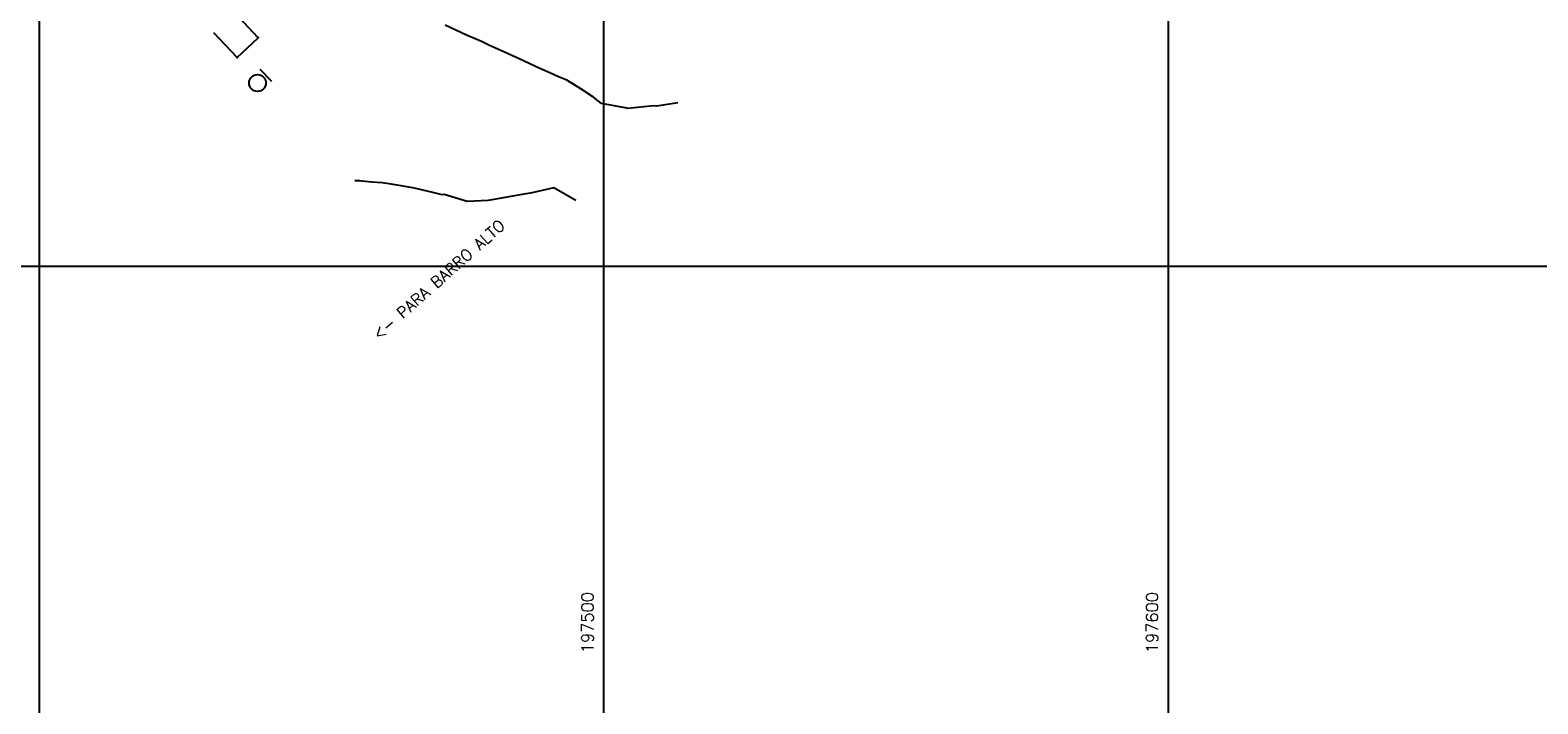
# Model space of a CAD drawing. Header units: millimetres. Extents: x 196436 to 199900, y 8705373 to 8708636.
# Tile 11 of 238: x 197398 to 197665, y 8705722 to 8705842. Entities that reach past the tile are written whole.
import ezdxf
from ezdxf.enums import TextEntityAlignment as Align

# ---------------------------------------------------------------- set-up
doc = ezdxf.new("R2010")
doc.units = ezdxf.units.MM
doc.header["$LTSCALE"] = 5
for name, color, linetype in [('$CURVAS2', 40, 'Continuous'), ('CASA', 6, 'Continuous'), ('MALHA', 9, 'Continuous'), ('PL', 23, 'Continuous'), ('TEXTO', 2, 'Continuous'), ('TXT_COORD', 3, 'Continuous')]:
    doc.layers.add(name, color=color, linetype=linetype)
doc.styles.add('GEOSIS', font='ROMANS.SHX')

# ---------------------------------------------------------------- blocks, each defined once
blk = doc.blocks.new('PL')
at = {"layer": 'PL'}
blk.add_line((2.01, 1.49), (2.01, -1.49), dxfattribs=at)
blk.add_circle((0, 0), 1.49, dxfattribs=at)

msp = doc.modelspace()

# ---------------------------------------------------------------- linework, layer by layer
at = {"layer": '$CURVAS2'}
for points in [[(197513.175, 8705828.955, 718), (197509.442, 8705828.37, 718), (197508.928, 8705828.441, 718), (197504.233, 8705827.978, 718), (197504.152, 8705828.01, 718), (197499.664, 8705828.852, 718), (197498.192, 8705829.973, 718), (197495.972, 8705831.461, 718), (197493.484, 8705832.96, 718), (197492.037, 8705833.591, 718), (197491.237, 8705833.947, 718), (197487.952, 8705835.423, 718), (197484.795, 8705836.887, 718), (197483.883, 8705837.287, 718), (197482.307, 8705838.009, 718), (197479.804, 8705839.129, 718), (197478.355, 8705839.819, 718), (197475.703, 8705840.931, 718), (197471.918, 8705842.748, 718)], [(197495.117, 8705811.68, 719), (197491.183, 8705813.88, 719), (197487.039, 8705812.988, 719), (197486.219, 8705812.825, 719), (197479.563, 8705811.643, 719), (197475.861, 8705811.503, 719), (197471.787, 8705812.746, 719), (197471.428, 8705812.646, 719), (197469.754, 8705813.063, 719), (197466.974, 8705813.749, 719), (197466.227, 8705813.901, 719), (197462.369, 8705814.552, 719), (197460.807, 8705814.772, 719), (197458.953, 8705814.904, 719), (197457.173, 8705815.089, 719), (197456.853, 8705815.136, 719), (197455.936, 8705815.152, 719)]]:
    msp.add_polyline3d(points, dxfattribs=at)
at = {"layer": 'CASA'}
for points in [[(197438.827, 8705840.46), (197434.718, 8705844.862)], [(197435.072, 8705836.971), (197430.964, 8705841.373)], [(197435.072, 8705836.971), (197438.827, 8705840.46)]]:
    msp.add_lwpolyline(points, dxfattribs=at)
for p in [(197438.804, 8705840.562, 718.508), (197435.073, 8705836.971, 718.515)]:
    msp.add_point(p, dxfattribs=at)
at = {"layer": 'MALHA'}
for p, q in [((197400, 8708635.599), (197400, 8705384.785)), ((197400, 8708635.599), (197400, 8705384.785)), ((197500, 8708635.599), (197500, 8705384.785)), ((197500, 8708635.599), (197500, 8705384.785)), ((197600, 8708635.599), (197600, 8705384.785)), ((197600, 8708635.599), (197600, 8705384.785)), ((196441.61, 8705800), (199000, 8705800)), ((196441.61, 8705800), (199000, 8705800))]:
    msp.add_line(p, q, dxfattribs=at)

# ---------------------------------------------------------------- block references
at = {"layer": 'PL', "rotation": 43.90487115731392}
msp.add_blockref('PL', (197438.701, 8705832.48), dxfattribs=at)

# ---------------------------------------------------------------- texts
at = {"layer": 'TEXTO', "style": 'GEOSIS'}
msp.add_text('<- PARA BARRO ALTO', height=2, rotation=41.77854, dxfattribs=at).set_placement((197460.635, 8705786.397), align=Align.BOTTOM_LEFT)
at = {"layer": 'TXT_COORD', "style": 'GEOSIS'}
for s, p in [('197500', (197498.832, 8705742.29)), ('197600', (197598.832, 8705742.29))]:
    msp.add_text(s, height=2.1, rotation=90, dxfattribs=at).set_placement(p, align=Align.BOTTOM_RIGHT)

doc.saveas('drawing.dxf')
